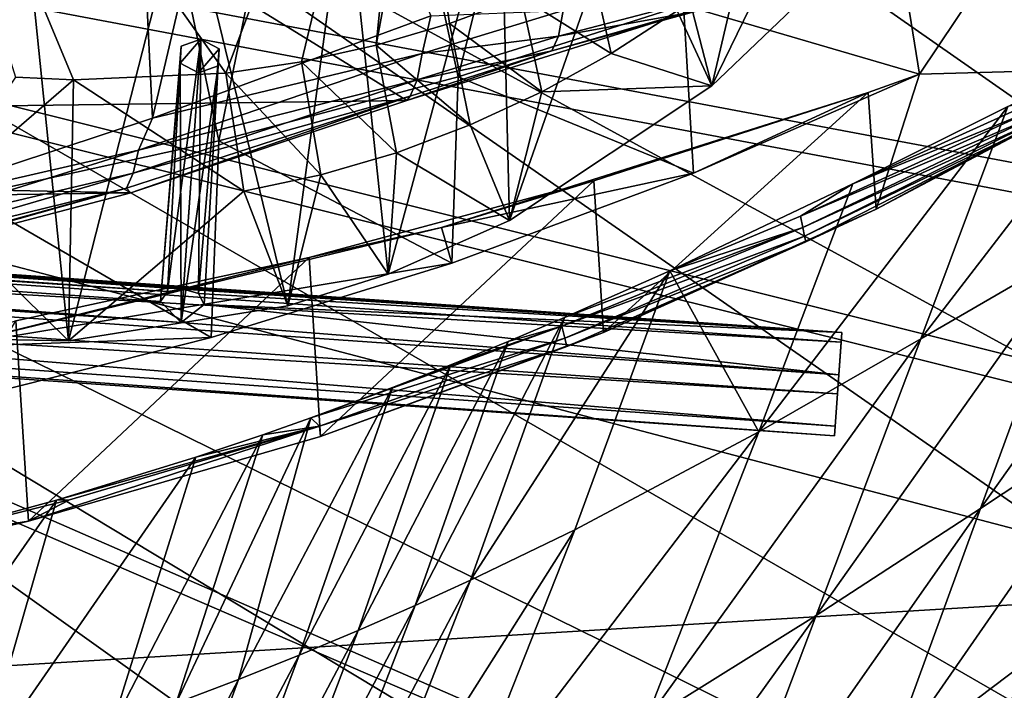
# Model space of a CAD drawing. Header units: metres. Extents: x -1004 to 0, y -808 to 0.
# Tile 137 of 160: x -308 to -219, y -157 to -96. Entities that reach past the tile are written whole.
import ezdxf

# ---------------------------------------------------------------- set-up
doc = ezdxf.new("R2010")
doc.units = ezdxf.units.M

msp = doc.modelspace()

# ---------------------------------------------------------------- linework, layer by layer
at = {"layer": 'None'}
for points in [[(-298.321289, -56.500305, 1510.757568), (-321.921265, -113.105431, 1545.40979), (-324.765137, -50.017815, 1509.10791)], [(-308.442505, -100.78614, 2019.896606), (-303.170807, -101.056534, 2019.255127), (-323.517303, -52.26717, 2030.046021)], [(-303.170807, -101.056534, 2019.255127), (-289.312134, -100.438484, 2017.681763), (-323.517303, -52.26717, 2030.046021)], [(-323.517303, -52.26717, 2030.046021), (-289.312134, -100.438484, 2017.681763), (-271.142548, -52.26717, 2023.785889)], [(-323.424683, -52.26717, 190.665115), (-301.283936, -52.26717, 197.828186), (-312.841736, -111.61409, 200.455399)], [(-301.283936, -52.26717, 197.828186), (-289.953552, -106.590332, 208.299179), (-312.841736, -111.61409, 200.455399)], [(-301.283936, -52.26717, 197.828186), (-278.817078, -52.26717, 207.085617), (-289.953552, -106.590332, 208.299179)], [(-278.817078, -52.26717, 207.085617), (-268.20343, -100.764427, 217.582993), (-289.953552, -106.590332, 208.299179)], [(-289.312134, -100.438484, 2017.681763), (-282.440918, -99.408928, 2016.964233), (-271.142548, -52.26717, 2023.785889)], [(-271.142548, -52.26717, 2023.785889), (-282.440918, -99.408928, 2016.964233), (-275.652771, -97.903427, 2016.299316)], [(-278.817078, -52.26717, 207.085617), (-256.174164, -52.26717, 218.653671), (-268.20343, -100.764427, 217.582993)], [(-271.142548, -52.26717, 2023.785889), (-275.652771, -97.903427, 2016.299316), (-271.759277, -76.852058, 2019.495239)], [(-256.174164, -52.26717, 218.653671), (-247.714645, -94.259529, 228.221588), (-268.20343, -100.764427, 217.582993)], [(-295.983002, -104.537399, 1538.428955), (-321.921265, -113.105431, 1545.40979), (-298.321289, -56.500305, 1510.757568)], [(-285.587982, -59.969364, 1511.565552), (-295.983002, -104.537399, 1538.428955), (-298.321289, -56.500305, 1510.757568)], [(-594.247375, -171.585114, 661.909546), (-196.308548, -147.470947, 662.541565), (-531.962463, -59.26767, 664.851257)], [(-196.308548, -147.470947, 662.541565), (-191.884094, -88.40519, 664.088562), (-531.962463, -59.26767, 664.851257)], [(-270.68399, -95.224243, 1530.00769), (-295.983002, -104.537399, 1538.428955), (-285.587982, -59.969364, 1511.565552)], [(-332.205414, -66.348167, 1607.047974), (-541.695801, -106.479683, 1605.995728), (-272.857819, -102.921715, 1606.087891)], [(-272.857819, -102.921715, 1606.087891), (-246.948975, -94.762154, 1606.301514), (-332.205414, -66.348167, 1607.047974)], [(-226.237122, -100.514091, 243.113785), (-228.390274, -87.170357, 240.185852), (-207.61496, -72.704018, 231.512817)], [(-226.237122, -100.514091, 243.113785), (-207.61496, -72.704018, 231.512817), (-206.430389, -99.996498, 239.058441)], [(-275.652771, -97.903427, 2016.299316), (-268.980621, -95.928146, 2015.692383), (-271.759277, -76.852058, 2019.495239)], [(-271.759277, -76.852058, 2019.495239), (-268.980621, -95.928146, 2015.692383), (-262.457062, -93.491722, 2015.149414)], [(-251.11676, -78.384842, 1948.927002), (-263.51416, -113.818542, 1967.520508), (-264.353577, -80.836441, 1948.685547)], [(-245.13324, -101.591476, 1962.797729), (-263.51416, -113.818542, 1967.520508), (-251.11676, -78.384842, 1948.927002)], [(-237.059875, -85.017799, 1955.79834), (-245.13324, -101.591476, 1962.797729), (-251.11676, -78.384842, 1948.927002)], [(-264.353577, -80.836441, 1948.685547), (-274.572723, -118.701408, 1970.115479), (-278.412445, -82.494499, 1949.332764)], [(-263.51416, -113.818542, 1967.520508), (-274.572723, -118.701408, 1970.115479), (-264.353577, -80.836441, 1948.685547)], [(-307.902313, -82.908188, 1952.266235), (-319.120483, -124.470184, 1978.742554), (-322.885803, -81.489136, 1954.172607)], [(-303.635834, -124.783379, 1976.071655), (-319.120483, -124.470184, 1978.742554), (-307.902313, -82.908188, 1952.266235)], [(-293.0112, -83.234268, 1950.633667), (-303.635834, -124.783379, 1976.071655), (-307.902313, -82.908188, 1952.266235)], [(-283.671814, -121.591385, 1972.113892), (-303.635834, -124.783379, 1976.071655), (-293.0112, -83.234268, 1950.633667)], [(-278.412445, -82.494499, 1949.332764), (-283.671814, -121.591385, 1972.113892), (-293.0112, -83.234268, 1950.633667)], [(-274.572723, -118.701408, 1970.115479), (-283.671814, -121.591385, 1972.113892), (-278.412445, -82.494499, 1949.332764)], [(-237.059875, -85.017799, 1955.79834), (-235.722061, -92.59803, 1960.179688), (-245.13324, -101.591476, 1962.797729)], [(-228.390274, -87.170357, 240.185852), (-226.237122, -100.514091, 243.113785), (-247.714645, -94.259529, 228.221588)], [(-254.29451, -98.663864, 1989.636353), (-256.11438, -90.604851, 2014.676392), (-262.457062, -93.491722, 2015.149414)], [(-248.27002, -94.76545, 1988.663574), (-256.11438, -90.604851, 2014.676392), (-254.29451, -98.663864, 1989.636353)], [(-242.536835, -90.444466, 1987.739136), (-248.27002, -94.76545, 1988.663574), (-245.13324, -101.591476, 1962.797729)], [(-235.722061, -92.59803, 1960.179688), (-242.536835, -90.444466, 1987.739136), (-245.13324, -101.591476, 1962.797729)], [(-262.457062, -93.491722, 2015.149414), (-268.980621, -95.928146, 2015.692383), (-260.580933, -102.127106, 1990.656372)], [(-260.580933, -102.127106, 1990.656372), (-254.29451, -98.663864, 1989.636353), (-262.457062, -93.491722, 2015.149414)], [(-258.647797, -94.727272, 1545.682983), (-246.168732, -93.674637, 1563.510864), (-259.075439, -97.063934, 1566.185059)], [(-259.075439, -97.063934, 1566.185059), (-246.168732, -93.674637, 1563.510864), (-246.642685, -94.829269, 1585.415405)], [(-272.857819, -102.921715, 1606.087891), (-259.665802, -98.405426, 1586.770508), (-246.948975, -94.762154, 1606.301514)], [(-270.68399, -95.224243, 1530.00769), (-258.647797, -94.727272, 1545.682983), (-271.471863, -98.646797, 1549.353882)], [(-271.471863, -98.646797, 1549.353882), (-258.647797, -94.727272, 1545.682983), (-259.075439, -97.063934, 1566.185059)], [(-247.714645, -94.259529, 228.221588), (-246.788147, -109.515259, 230.370087), (-268.20343, -100.764427, 217.582993)], [(-259.665802, -98.405426, 1586.770508), (-246.642685, -94.829269, 1585.415405), (-246.948975, -94.762154, 1606.301514)], [(-259.075439, -97.063934, 1566.185059), (-246.642685, -94.829269, 1585.415405), (-259.665802, -98.405426, 1586.770508)], [(-245.13324, -101.591476, 1962.797729), (-248.27002, -94.76545, 1988.663574), (-254.29451, -98.663864, 1989.636353)], [(-226.237122, -100.514091, 243.113785), (-246.788147, -109.515259, 230.370087), (-247.714645, -94.259529, 228.221588)], [(-295.983002, -104.537399, 1538.428955), (-270.68399, -95.224243, 1530.00769), (-271.471863, -98.646797, 1549.353882)], [(-268.980621, -95.928146, 2015.692383), (-275.652771, -97.903427, 2016.299316), (-267.098572, -105.139076, 1991.721069)], [(-268.980621, -95.928146, 2015.692383), (-267.098572, -105.139076, 1991.721069), (-260.580933, -102.127106, 1990.656372)], [(-271.471863, -98.646797, 1549.353882), (-259.075439, -97.063934, 1566.185059), (-271.921051, -101.044357, 1568.642944)], [(-271.921051, -101.044357, 1568.642944), (-259.075439, -97.063934, 1566.185059), (-259.665802, -98.405426, 1586.770508)], [(-218.231903, -103.458214, 394.998383), (-204.794098, -96.871887, 422.714386), (-226.139175, -124.600067, 453.527283)], [(-226.139175, -124.600067, 453.527283), (-204.794098, -96.871887, 422.714386), (-212.074219, -116.441025, 474.098572)], [(-275.652771, -97.903427, 2016.299316), (-282.440918, -99.408928, 2016.964233), (-273.811859, -107.670998, 1992.821045)], [(-275.652771, -97.903427, 2016.299316), (-273.811859, -107.670998, 1992.821045), (-267.098572, -105.139076, 1991.721069)], [(-272.557556, -102.54155, 1588.016357), (-259.665802, -98.405426, 1586.770508), (-272.857819, -102.921715, 1606.087891)], [(-271.921051, -101.044357, 1568.642944), (-259.665802, -98.405426, 1586.770508), (-272.557556, -102.54155, 1588.016357)], [(-295.983002, -104.537399, 1538.428955), (-271.471863, -98.646797, 1549.353882), (-297.273773, -107.424042, 1555.789795)], [(-297.273773, -107.424042, 1555.789795), (-271.471863, -98.646797, 1549.353882), (-271.921051, -101.044357, 1568.642944)], [(-245.13324, -101.591476, 1962.797729), (-254.29451, -98.663864, 1989.636353), (-260.580933, -102.127106, 1990.656372)], [(-282.440918, -99.408928, 2016.964233), (-289.312134, -100.438484, 2017.681763), (-280.684204, -109.691269, 1993.94519)], [(-282.440918, -99.408928, 2016.964233), (-280.684204, -109.691269, 1993.94519), (-273.811859, -107.670998, 1992.821045)], [(-230.176682, -112.813293, 246.961838), (-226.237122, -100.514091, 243.113785), (-206.430389, -99.996498, 239.058441)], [(-215.464188, -105.013641, 259.040466), (-230.176682, -112.813293, 246.961838), (-206.430389, -99.996498, 239.058441)], [(-303.170807, -101.056534, 2019.255127), (-308.442505, -100.78614, 2019.896606), (-316.263245, -112.357918, 1999.483887)], [(-303.635834, -124.783379, 1976.071655), (-303.170807, -101.056534, 2019.255127), (-316.263245, -112.357918, 1999.483887)], [(-287.679047, -111.168259, 1995.082764), (-303.170807, -101.056534, 2019.255127), (-303.635834, -124.783379, 1976.071655)], [(-289.312134, -100.438484, 2017.681763), (-303.170807, -101.056534, 2019.255127), (-287.679047, -111.168259, 1995.082764)], [(-297.273773, -107.424042, 1555.789795), (-271.921051, -101.044357, 1568.642944), (-297.739502, -109.526161, 1572.967529)], [(-297.739502, -109.526161, 1572.967529), (-271.921051, -101.044357, 1568.642944), (-272.557556, -102.54155, 1588.016357)], [(-268.20343, -100.764427, 217.582993), (-268.776398, -117.699387, 219.074127), (-289.953552, -106.590332, 208.299179)], [(-289.312134, -100.438484, 2017.681763), (-287.679047, -111.168259, 1995.082764), (-280.684204, -109.691269, 1993.94519)], [(-246.788147, -109.515259, 230.370087), (-268.776398, -117.699387, 219.074127), (-268.20343, -100.764427, 217.582993)], [(-226.237122, -100.514091, 243.113785), (-230.929504, -102.185356, 244.47699), (-246.788147, -109.515259, 230.370087)], [(-230.929504, -102.185356, 244.47699), (-226.237122, -100.514091, 243.113785), (-230.176682, -112.813293, 246.961838)], [(-263.51416, -113.818542, 1967.520508), (-245.13324, -101.591476, 1962.797729), (-260.580933, -102.127106, 1990.656372)], [(-541.695801, -106.479683, 1605.995728), (-297.964813, -111.31955, 1605.86792), (-272.857819, -102.921715, 1606.087891)], [(-298.352905, -110.877457, 1590.216187), (-272.557556, -102.54155, 1588.016357), (-297.964813, -111.31955, 1605.86792)], [(-297.739502, -109.526161, 1572.967529), (-272.557556, -102.54155, 1588.016357), (-298.352905, -110.877457, 1590.216187)], [(-297.964813, -111.31955, 1605.86792), (-272.557556, -102.54155, 1588.016357), (-272.857819, -102.921715, 1606.087891)], [(-230.929504, -102.185356, 244.47699), (-269.723572, -114.469421, 251.47937), (-246.788147, -109.515259, 230.370087)], [(-230.929504, -102.185356, 244.47699), (-255.858383, -110.239365, 251.155502), (-269.723572, -114.469421, 251.47937)], [(-260.580933, -102.127106, 1990.656372), (-267.098572, -105.139076, 1991.721069), (-263.51416, -113.818542, 1967.520508)], [(-255.858383, -110.239365, 251.155502), (-230.929504, -102.185356, 244.47699), (-254.975891, -124.000946, 254.064438)], [(-254.975891, -124.000946, 254.064438), (-230.929504, -102.185356, 244.47699), (-230.176682, -112.813293, 246.961838)], [(-218.231903, -103.458214, 394.998383), (-232.316406, -110.497749, 367.963501), (-215.590332, -102.923286, 375.039276)], [(-232.316406, -110.497749, 367.963501), (-215.556656, -103.661041, 346.042664), (-215.590332, -102.923286, 375.039276)], [(-232.316406, -110.497749, 367.963501), (-218.231903, -103.458214, 394.998383), (-240.855148, -133.044434, 433.242493)], [(-240.855148, -133.044434, 433.242493), (-218.231903, -103.458214, 394.998383), (-226.139175, -124.600067, 453.527283)], [(-215.556656, -103.661041, 346.042664), (-232.316406, -110.497749, 367.963501), (-237.058273, -113.442856, 346.041626)], [(-215.556656, -103.661041, 346.042664), (-237.058273, -113.442856, 346.041626), (-215.52095, -104.254349, 317.042114)], [(-321.921265, -113.105431, 1545.40979), (-295.983002, -104.537399, 1538.428955), (-297.273773, -107.424042, 1555.789795)], [(-237.058273, -113.442856, 346.041626), (-236.867355, -114.47007, 317.041595), (-215.52095, -104.254349, 317.042114)], [(-215.52095, -104.254349, 317.042114), (-236.867355, -114.47007, 317.041595), (-215.488388, -104.704712, 288.040344)], [(-236.867355, -114.47007, 317.041595), (-236.708145, -115.248665, 288.040466), (-215.488388, -104.704712, 288.040344)], [(-215.488388, -104.704712, 288.040344), (-236.708145, -115.248665, 288.040466), (-215.464188, -105.013641, 259.040466)], [(-267.098572, -105.139076, 1991.721069), (-273.811859, -107.670998, 1992.821045), (-263.51416, -113.818542, 1967.520508)], [(-236.708145, -115.248665, 288.040466), (-236.593277, -115.781975, 259.041046), (-215.464188, -105.013641, 259.040466)], [(-236.593277, -115.781975, 259.041046), (-230.176682, -112.813293, 246.961838), (-215.464188, -105.013641, 259.040466)], [(-541.695801, -106.479683, 1605.995728), (-515.296631, -114.499153, 1605.785522), (-297.964813, -111.31955, 1605.86792)], [(-321.921265, -113.105431, 1545.40979), (-297.273773, -107.424042, 1555.789795), (-323.551117, -115.618164, 1561.07251)], [(-323.551117, -115.618164, 1561.07251), (-297.273773, -107.424042, 1555.789795), (-297.739502, -109.526161, 1572.967529)], [(-289.953552, -106.590332, 208.299179), (-290.647888, -124.47464, 209.90213), (-312.841736, -111.61409, 200.455399)], [(-268.776398, -117.699387, 219.074127), (-290.647888, -124.47464, 209.90213), (-289.953552, -106.590332, 208.299179)], [(-273.811859, -107.670998, 1992.821045), (-280.684204, -109.691269, 1993.94519), (-274.572723, -118.701408, 1970.115479)], [(-263.51416, -113.818542, 1967.520508), (-273.811859, -107.670998, 1992.821045), (-274.572723, -118.701408, 1970.115479)], [(-212.074219, -116.441025, 474.098572), (-198.668808, -109.011269, 495.046143), (-220.697571, -140.018784, 525.43927)], [(-198.668808, -109.011269, 495.046143), (-206.373169, -130.540009, 539.489563), (-220.697571, -140.018784, 525.43927)], [(-323.551117, -115.618164, 1561.07251), (-297.739502, -109.526161, 1572.967529), (-324.006104, -117.193779, 1576.527832)], [(-324.006104, -117.193779, 1576.527832), (-297.739502, -109.526161, 1572.967529), (-298.352905, -110.877457, 1590.216187)], [(-280.684204, -109.691269, 1993.94519), (-287.679047, -111.168259, 1995.082764), (-283.671814, -121.591385, 1972.113892)], [(-274.572723, -118.701408, 1970.115479), (-280.684204, -109.691269, 1993.94519), (-283.671814, -121.591385, 1972.113892)], [(-246.788147, -109.515259, 230.370087), (-269.723572, -114.469421, 251.47937), (-268.776398, -117.699387, 219.074127)], [(-324.521667, -118.131798, 1592.032471), (-298.352905, -110.877457, 1590.216187), (-323.931244, -118.120049, 1605.689819)], [(-324.006104, -117.193779, 1576.527832), (-298.352905, -110.877457, 1590.216187), (-324.521667, -118.131798, 1592.032471)], [(-323.931244, -118.120049, 1605.689819), (-298.352905, -110.877457, 1590.216187), (-297.964813, -111.31955, 1605.86792)], [(-281.736053, -117.199364, 257.069885), (-255.858383, -110.239365, 251.155502), (-280.719788, -133.472137, 260.238373)], [(-255.858383, -110.239365, 251.155502), (-281.736053, -117.199364, 257.069885), (-269.723572, -114.469421, 251.47937)], [(-280.719788, -133.472137, 260.238373), (-255.858383, -110.239365, 251.155502), (-254.975891, -124.000946, 254.064438)], [(-248.961838, -118.421082, 342.832306), (-232.316406, -110.497749, 367.963501), (-240.855148, -133.044434, 433.242493)], [(-232.316406, -110.497749, 367.963501), (-248.961838, -118.421082, 342.832306), (-237.058273, -113.442856, 346.041626)], [(-515.296631, -114.499153, 1605.785522), (-323.931244, -118.120049, 1605.689819), (-297.964813, -111.31955, 1605.86792)], [(-290.647888, -124.47464, 209.90213), (-313.708252, -130.293961, 202.135513), (-312.841736, -111.61409, 200.455399)], [(-283.671814, -121.591385, 1972.113892), (-287.679047, -111.168259, 1995.082764), (-303.635834, -124.783379, 1976.071655)], [(-316.263245, -112.357918, 1999.483887), (-319.120483, -124.470184, 1978.742554), (-303.635834, -124.783379, 1976.071655)], [(-254.975891, -124.000946, 254.064438), (-230.176682, -112.813293, 246.961838), (-236.593277, -115.781975, 259.041046)], [(-237.058273, -113.442856, 346.041626), (-248.961838, -118.421082, 342.832306), (-236.867355, -114.47007, 317.041595)], [(-269.723572, -114.469421, 251.47937), (-314.66626, -125.307808, 251.47937), (-268.776398, -117.699387, 219.074127)], [(-269.723572, -114.469421, 251.47937), (-281.736053, -117.199364, 257.069885), (-314.66626, -125.307808, 251.47937)], [(-236.867355, -114.47007, 317.041595), (-258.516846, -122.654999, 331.208344), (-258.759247, -123.448601, 317.041077)], [(-236.867355, -114.47007, 317.041595), (-258.759247, -123.448601, 317.041077), (-236.708145, -115.248665, 288.040466)], [(-248.961838, -118.421082, 342.832306), (-258.516846, -122.654999, 331.208344), (-236.867355, -114.47007, 317.041595)], [(-258.759247, -123.448601, 317.041077), (-258.50705, -124.534622, 288.040558), (-236.708145, -115.248665, 288.040466)], [(-236.708145, -115.248665, 288.040466), (-258.50705, -124.534622, 288.040558), (-236.593277, -115.781975, 259.041046)], [(-258.50705, -124.534622, 288.040558), (-258.325409, -125.27903, 259.041626), (-236.593277, -115.781975, 259.041046)], [(-258.325409, -125.27903, 259.041626), (-254.975891, -124.000946, 254.064438), (-236.593277, -115.781975, 259.041046)], [(-281.736053, -117.199364, 257.069885), (-308.413422, -122.939339, 261.940674), (-314.66626, -125.307808, 251.47937)], [(-308.413422, -122.939339, 261.940674), (-281.736053, -117.199364, 257.069885), (-307.274902, -141.15773, 265.36673)], [(-307.274902, -141.15773, 265.36673), (-281.736053, -117.199364, 257.069885), (-280.719788, -133.472137, 260.238373)], [(-220.697571, -140.018784, 525.43927), (-235.636978, -149.734512, 511.679871), (-212.074219, -116.441025, 474.098572)], [(-235.636978, -149.734512, 511.679871), (-226.139175, -124.600067, 453.527283), (-212.074219, -116.441025, 474.098572)], [(-268.776398, -117.699387, 219.074127), (-314.66626, -125.307808, 251.47937), (-290.647888, -124.47464, 209.90213)], [(-258.516846, -122.654999, 331.208344), (-248.961838, -118.421082, 342.832306), (-267.085266, -146.541382, 405.423553)], [(-267.085266, -146.541382, 405.423553), (-248.961838, -118.421082, 342.832306), (-257.581085, -141.950699, 414.153442)], [(-248.961838, -118.421082, 342.832306), (-240.855148, -133.044434, 433.242493), (-257.581085, -141.950699, 414.153442)], [(-320.848877, -144.340042, 267.085724), (-308.413422, -122.939339, 261.940674), (-307.274902, -141.15773, 265.36673)], [(-274.164886, -129.010269, 315.341614), (-281.58197, -131.760941, 308.949493), (-258.759247, -123.448601, 317.041077)], [(-258.759247, -123.448601, 317.041077), (-281.58197, -131.760941, 308.949493), (-258.50705, -124.534622, 288.040558)], [(-268.853699, -126.936325, 320.339417), (-274.164886, -129.010269, 315.341614), (-258.759247, -123.448601, 317.041077)], [(-263.651154, -124.821487, 325.609314), (-258.516846, -122.654999, 331.208344), (-272.104248, -148.832596, 401.275055)], [(-272.104248, -148.832596, 401.275055), (-258.516846, -122.654999, 331.208344), (-267.085266, -146.541382, 405.423553)], [(-258.759247, -123.448601, 317.041077), (-263.651154, -124.821487, 325.609314), (-268.853699, -126.936325, 320.339417)], [(-258.516846, -122.654999, 331.208344), (-263.651154, -124.821487, 325.609314), (-258.759247, -123.448601, 317.041077)], [(-258.325409, -125.27903, 259.041626), (-280.719788, -133.472137, 260.238373), (-254.975891, -124.000946, 254.064438)], [(-314.66626, -125.307808, 251.47937), (-313.708252, -130.293961, 202.135513), (-290.647888, -124.47464, 209.90213)], [(-281.58197, -131.760941, 308.949493), (-280.81134, -132.53212, 288.04068), (-258.50705, -124.534622, 288.040558)], [(-258.50705, -124.534622, 288.040558), (-280.81134, -132.53212, 288.04068), (-258.325409, -125.27903, 259.041626)], [(-280.81134, -132.53212, 288.04068), (-280.719788, -133.472137, 260.238373), (-258.325409, -125.27903, 259.041626)], [(-268.853699, -126.936325, 320.339417), (-263.651154, -124.821487, 325.609314), (-277.294708, -151.106461, 397.275604)], [(-277.294708, -151.106461, 397.275604), (-263.651154, -124.821487, 325.609314), (-272.104248, -148.832596, 401.275055)], [(-235.636978, -149.734512, 511.679871), (-251.187073, -159.420471, 498.1828), (-226.139175, -124.600067, 453.527283)], [(-251.187073, -159.420471, 498.1828), (-240.855148, -133.044434, 433.242493), (-226.139175, -124.600067, 453.527283)], [(-274.164886, -129.010269, 315.341614), (-268.853699, -126.936325, 320.339417), (-282.651886, -153.352249, 393.428741)], [(-282.651886, -153.352249, 393.428741), (-268.853699, -126.936325, 320.339417), (-277.294708, -151.106461, 397.275604)], [(-281.58197, -131.760941, 308.949493), (-274.164886, -129.010269, 315.341614), (-288.171051, -155.559418, 389.738251)], [(-288.171051, -155.559418, 389.738251), (-274.164886, -129.010269, 315.341614), (-282.651886, -153.352249, 393.428741)], [(-220.697571, -140.018784, 525.43927), (-206.373169, -130.540009, 539.489563), (-229.320923, -163.596527, 576.779968)], [(-206.373169, -130.540009, 539.489563), (-214.077515, -152.068741, 583.932983), (-229.320923, -163.596527, 576.779968)], [(-285.968109, -133.307892, 305.463562), (-281.58197, -131.760941, 308.949493), (-293.847321, -157.717575, 386.20813)], [(-293.847321, -157.717575, 386.20813), (-281.58197, -131.760941, 308.949493), (-288.171051, -155.559418, 389.738251)], [(-281.58197, -131.760941, 308.949493), (-285.968109, -133.307892, 305.463562), (-280.81134, -132.53212, 288.04068)], [(-303.544464, -139.215302, 288.040771), (-307.274902, -141.15773, 265.36673), (-280.81134, -132.53212, 288.04068)], [(-307.274902, -141.15773, 265.36673), (-280.719788, -133.472137, 260.238373), (-280.81134, -132.53212, 288.04068)], [(-280.81134, -132.53212, 288.04068), (-292.034332, -135.351196, 300.969238), (-304.706329, -139.264771, 292.67749)], [(-280.81134, -132.53212, 288.04068), (-304.706329, -139.264771, 292.67749), (-303.544464, -139.215302, 288.040771)], [(-292.034332, -135.351196, 300.969238), (-285.968109, -133.307892, 305.463562), (-299.675751, -159.816452, 382.842499)], [(-299.675751, -159.816452, 382.842499), (-285.968109, -133.307892, 305.463562), (-293.847321, -157.717575, 386.20813)], [(-285.968109, -133.307892, 305.463562), (-292.034332, -135.351196, 300.969238), (-280.81134, -132.53212, 288.04068)], [(-257.581085, -141.950699, 414.153442), (-240.855148, -133.044434, 433.242493), (-268.271698, -168.992706, 485.511444)], [(-240.855148, -133.044434, 433.242493), (-251.187073, -159.420471, 498.1828), (-268.271698, -168.992706, 485.511444)], [(-304.706329, -139.264771, 292.67749), (-292.034332, -135.351196, 300.969238), (-311.7677, -163.796173, 376.622467)], [(-311.7677, -163.796173, 376.622467), (-292.034332, -135.351196, 300.969238), (-299.675751, -159.816452, 382.842499)], [(-318.046661, -142.872925, 285.35437), (-304.706329, -139.264771, 292.67749), (-324.400024, -167.423355, 371.116028)], [(-324.400024, -167.423355, 371.116028), (-304.706329, -139.264771, 292.67749), (-311.7677, -163.796173, 376.622467)], [(-304.706329, -139.264771, 292.67749), (-318.046661, -142.872925, 285.35437), (-303.544464, -139.215302, 288.040771)], [(-303.544464, -139.215302, 288.040771), (-318.046661, -142.872925, 285.35437), (-307.274902, -141.15773, 265.36673)], [(-229.320923, -163.596527, 576.779968), (-245.134796, -174.868958, 569.832458), (-220.697571, -140.018784, 525.43927)], [(-245.134796, -174.868958, 569.832458), (-235.636978, -149.734512, 511.679871), (-220.697571, -140.018784, 525.43927)], [(-204.886765, -155.62587, 628.364929), (-220.464706, -169.644821, 628.364929), (-199.40715, -140.330505, 591.246216)], [(-199.40715, -140.330505, 591.246216), (-220.464706, -169.644821, 628.364929), (-214.077515, -152.068741, 583.932983)], [(-318.046661, -142.872925, 285.35437), (-320.848877, -144.340042, 267.085724), (-307.274902, -141.15773, 265.36673)], [(-268.271698, -168.992706, 485.511444), (-277.65741, -173.636124, 479.710083), (-257.581085, -141.950699, 414.153442)], [(-277.65741, -173.636124, 479.710083), (-267.085266, -146.541382, 405.423553), (-257.581085, -141.950699, 414.153442)], [(-277.65741, -173.636124, 479.710083), (-282.547699, -175.897491, 476.951935), (-267.085266, -146.541382, 405.423553)], [(-282.547699, -175.897491, 476.951935), (-272.104248, -148.832596, 401.275055), (-267.085266, -146.541382, 405.423553)], [(-229.7612, -177.557999, 661.75354), (-196.308548, -147.470947, 662.541565), (-594.247375, -171.585114, 661.909546)], [(-197.283844, -148.414444, 628.364929), (-196.308548, -147.470947, 662.541565), (-229.7612, -177.557999, 661.75354)], [(-204.886765, -155.62587, 628.364929), (-197.283844, -148.414444, 628.364929), (-229.7612, -177.557999, 661.75354)], [(-277.294708, -151.106461, 397.275604), (-272.104248, -148.832596, 401.275055), (-287.564789, -178.109467, 474.292084)], [(-272.104248, -148.832596, 401.275055), (-282.547699, -175.897491, 476.951935), (-287.564789, -178.109467, 474.292084)], [(-245.134796, -174.868958, 569.832458), (-261.519012, -185.796509, 563.123108), (-235.636978, -149.734512, 511.679871)], [(-261.519012, -185.796509, 563.123108), (-251.187073, -159.420471, 498.1828), (-235.636978, -149.734512, 511.679871)], [(-287.564789, -178.109467, 474.292084), (-292.705048, -180.265274, 471.733063), (-277.294708, -151.106461, 397.275604)], [(-292.705048, -180.265274, 471.733063), (-282.651886, -153.352249, 393.428741), (-277.294708, -151.106461, 397.275604)], [(-220.464706, -169.644821, 628.364929), (-236.521408, -183.112808, 628.364929), (-214.077515, -152.068741, 583.932983)], [(-214.077515, -152.068741, 583.932983), (-236.521408, -183.112808, 628.364929), (-229.320923, -163.596527, 576.779968)], [(-288.171051, -155.559418, 389.738251), (-282.651886, -153.352249, 393.428741), (-297.964905, -182.358246, 469.277496)], [(-282.651886, -153.352249, 393.428741), (-292.705048, -180.265274, 471.733063), (-297.964905, -182.358246, 469.277496)], [(-297.964905, -182.358246, 469.277496), (-303.340729, -184.381866, 466.928101), (-288.171051, -155.559418, 389.738251)], [(-303.340729, -184.381866, 466.928101), (-293.847321, -157.717575, 386.20813), (-288.171051, -155.559418, 389.738251)], [(-229.7612, -177.557999, 661.75354), (-220.464706, -169.644821, 628.364929), (-204.886765, -155.62587, 628.364929)]]:
    msp.add_3dface(points, dxfattribs=at)
at = {"layer": 'None012310'}
for points in [[(-183.245575, -194.333847, 2169.999756), (-102.282211, -155.084702, 2143.836426), (-502.018646, -55.05748, 2077.158447)], [(-102.282211, -155.084702, 2143.836426), (-85.649628, -133.430511, 2129.401611), (-502.018646, -55.05748, 2077.158447)], [(-502.018646, -55.05748, 2077.158447), (-85.649628, -133.430511, 2129.401611), (-71.919212, -108.316185, 2112.660645)], [(-71.919212, -108.316185, 2112.660645), (-61.463383, -80.740639, 2094.278809), (-502.018646, -55.05748, 2077.158447)], [(-502.018646, -55.05748, 2077.158447), (-502.018646, -194.333847, 2169.999756), (-183.245575, -194.333847, 2169.999756)], [(-502.018646, -195.279739, 2167.143799), (-502.018646, -57.672649, 2075.415039), (-183.245575, -195.279739, 2167.143799)], [(-502.018646, -57.672649, 2075.415039), (-104.109055, -156.91658, 2141.570801), (-183.245575, -195.279739, 2167.143799)], [(-64.179741, -84.149132, 2093.064209), (-74.454552, -111.255226, 2111.133057), (-502.018646, -57.672649, 2075.415039)], [(-502.018646, -57.672649, 2075.415039), (-74.454552, -111.255226, 2111.133057), (-87.850006, -135.748581, 2127.460449)], [(-87.850006, -135.748581, 2127.460449), (-104.109055, -156.91658, 2141.570801), (-502.018646, -57.672649, 2075.415039)]]:
    msp.add_3dface(points, dxfattribs=at)
at = {"layer": 'None012314'}
for points in [[(-233.311279, -124.02623, 1633.36084), (-632.336914, -96.123642, 1633.36084), (-632.397461, -96.989761, 1638.284912)], [(-632.336914, -96.123642, 1633.36084), (-233.311279, -124.02623, 1633.36084), (-572.498474, -100.529236, 1632.846069)], [(-233.371841, -124.892357, 1638.284912), (-632.397461, -96.989761, 1638.284912), (-632.72522, -101.676781, 1639.994995)], [(-233.371841, -124.892357, 1638.284912), (-233.311279, -124.02623, 1633.36084), (-632.397461, -96.989761, 1638.284912)], [(-293.373718, -97.993988, 1605.072021), (-294.612518, -120.273216, 1632.306519), (-291.592468, -97.350632, 1605.714722)], [(-294.612518, -120.273216, 1632.306519), (-293.180511, -120.06105, 1632.846069), (-291.592468, -97.350632, 1605.714722)], [(-293.480591, -99.522339, 1603.786377), (-291.592468, -97.350632, 1605.714722), (-291.806213, -100.407341, 1603.143555)], [(-293.480591, -99.522339, 1603.786377), (-293.373718, -97.993988, 1605.072021), (-291.592468, -97.350632, 1605.714722)], [(-291.592468, -97.350632, 1605.714722), (-293.180511, -120.06105, 1632.846069), (-291.79187, -120.470345, 1632.306519)], [(-291.592468, -97.350632, 1605.714722), (-289.91806, -98.235626, 1605.072021), (-291.806213, -100.407341, 1603.143555)], [(-289.91806, -98.235626, 1605.072021), (-291.592468, -97.350632, 1605.714722), (-291.79187, -120.470345, 1632.306519)], [(-293.480591, -99.522339, 1603.786377), (-295.263763, -121.182266, 1631.240723), (-293.373718, -97.993988, 1605.072021)], [(-295.263763, -121.182266, 1631.240723), (-294.612518, -120.273216, 1632.306519), (-293.373718, -97.993988, 1605.072021)], [(-291.806213, -100.407341, 1603.143555), (-289.91806, -98.235626, 1605.072021), (-290.024933, -99.763985, 1603.786377)], [(-289.91806, -98.235626, 1605.072021), (-291.79187, -120.470345, 1632.306519), (-291.27356, -121.461273, 1631.240723)], [(-290.024933, -99.763985, 1603.786377), (-289.91806, -98.235626, 1605.072021), (-291.27356, -121.461273, 1631.240723)], [(-632.931824, -104.631546, 1631.857056), (-632.604065, -99.944534, 1630.146973), (-233.906204, -132.534134, 1631.857056)], [(-632.604065, -99.944534, 1630.146973), (-233.578461, -127.847122, 1630.146973), (-233.906204, -132.534134, 1631.857056)], [(-632.604065, -99.944534, 1630.146973), (-572.712219, -103.585953, 1630.274902), (-293.394257, -123.117767, 1630.274902)], [(-632.604065, -99.944534, 1630.146973), (-293.394257, -123.117767, 1630.274902), (-233.578461, -127.847122, 1630.146973)], [(-293.394257, -123.117767, 1630.274902), (-295.263763, -121.182266, 1631.240723), (-293.480591, -99.522339, 1603.786377)], [(-291.806213, -100.407341, 1603.143555), (-293.394257, -123.117767, 1630.274902), (-293.480591, -99.522339, 1603.786377)], [(-291.806213, -100.407341, 1603.143555), (-290.024933, -99.763985, 1603.786377), (-293.394257, -123.117767, 1630.274902)], [(-290.024933, -99.763985, 1603.786377), (-291.27356, -121.461273, 1631.240723), (-293.394257, -123.117767, 1630.274902)], [(-233.311279, -124.02623, 1633.36084), (-293.180511, -120.06105, 1632.846069), (-572.498474, -100.529236, 1632.846069)], [(-572.498474, -100.529236, 1632.846069), (-293.180511, -120.06105, 1632.846069), (-571.109802, -100.93853, 1632.306519)], [(-293.180511, -120.06105, 1632.846069), (-294.612518, -120.273216, 1632.306519), (-571.109802, -100.93853, 1632.306519)], [(-571.109802, -100.93853, 1632.306519), (-294.612518, -120.273216, 1632.306519), (-570.591492, -101.929459, 1631.240723)], [(-233.6996, -129.579376, 1639.994995), (-632.72522, -101.676781, 1639.994995), (-632.992371, -105.497673, 1636.781006)], [(-233.6996, -129.579376, 1639.994995), (-233.371841, -124.892357, 1638.284912), (-632.72522, -101.676781, 1639.994995)], [(-572.712219, -103.585953, 1630.274902), (-570.591492, -101.929459, 1631.240723), (-293.394257, -123.117767, 1630.274902)], [(-293.394257, -123.117767, 1630.274902), (-570.591492, -101.929459, 1631.240723), (-295.263763, -121.182266, 1631.240723)], [(-570.591492, -101.929459, 1631.240723), (-294.612518, -120.273216, 1632.306519), (-295.263763, -121.182266, 1631.240723)], [(-632.992371, -105.497673, 1636.781006), (-632.931824, -104.631546, 1631.857056), (-233.966782, -133.400269, 1636.781006)], [(-632.931824, -104.631546, 1631.857056), (-233.906204, -132.534134, 1631.857056), (-233.966782, -133.400269, 1636.781006)], [(-233.966782, -133.400269, 1636.781006), (-233.6996, -129.579376, 1639.994995), (-632.992371, -105.497673, 1636.781006)], [(-233.311279, -124.02623, 1633.36084), (-291.79187, -120.470345, 1632.306519), (-293.180511, -120.06105, 1632.846069)], [(-291.27356, -121.461273, 1631.240723), (-291.79187, -120.470345, 1632.306519), (-233.311279, -124.02623, 1633.36084)], [(-293.394257, -123.117767, 1630.274902), (-291.27356, -121.461273, 1631.240723), (-233.578461, -127.847122, 1630.146973)], [(-233.578461, -127.847122, 1630.146973), (-291.27356, -121.461273, 1631.240723), (-233.311279, -124.02623, 1633.36084)], [(-233.578461, -127.847122, 1630.146973), (-233.311279, -124.02623, 1633.36084), (-233.371841, -124.892357, 1638.284912)], [(-233.6996, -129.579376, 1639.994995), (-233.578461, -127.847122, 1630.146973), (-233.371841, -124.892357, 1638.284912)], [(-233.906204, -132.534134, 1631.857056), (-233.578461, -127.847122, 1630.146973), (-233.6996, -129.579376, 1639.994995)], [(-233.966782, -133.400269, 1636.781006), (-233.906204, -132.534134, 1631.857056), (-233.6996, -129.579376, 1639.994995)]]:
    msp.add_3dface(points, dxfattribs=at)
at = {"layer": 'None012349'}
for points in [[(-10, -10, 90), (-502.018646, -625.846375, 90), (-994.037292, -10, 90)], [(-494.003571, -626.560364, 90), (-502.018646, -625.846375, 90), (-10, -10, 90)], [(-485.779327, -628.854126, 90), (-494.003571, -626.560364, 90), (-10, -10, 90)], [(-477.800262, -632.855408, 90), (-485.779327, -628.854126, 90), (-10, -10, 90)], [(-10, -10, 90), (-470.61264, -638.481506, 90), (-477.800262, -632.855408, 90)], [(-217.024689, -763.271118, 90), (-470.61264, -638.481506, 90), (-10, -10, 90)], [(-211.902725, -69.163666, 118.815804), (-261.20816, -72.273964, 118.761513), (-70.20401, -166.436142, 117.117905)], [(-261.20816, -72.273964, 118.761513), (-310.819183, -74.833893, 118.716827), (-67.63723, -207.428024, 116.40239)], [(-70.20401, -166.436142, 117.117905), (-261.20816, -72.273964, 118.761513), (-67.63723, -207.428024, 116.40239)], [(-310.819183, -74.833893, 118.716827), (-357.881531, -76.725929, 118.683807), (-65.750778, -245.26564, 115.741936)], [(-67.63723, -207.428024, 116.40239), (-310.819183, -74.833893, 118.716827), (-65.750778, -245.26564, 115.741936)], [(-65.750778, -245.26564, 115.741936), (-357.881531, -76.725929, 118.683807), (-405.341431, -78.099579, 118.659828)], [(-405.341431, -78.099579, 118.659828), (-490.16217, -606.131226, 109.443001), (-63.327908, -322.10611, 114.400681)], [(-63.327908, -322.10611, 114.400681), (-64.299881, -283.837677, 115.068657), (-405.341431, -78.099579, 118.659828)], [(-64.299881, -283.837677, 115.068657), (-65.750778, -245.26564, 115.741936), (-405.341431, -78.099579, 118.659828)]]:
    msp.add_3dface(points, dxfattribs=at)

doc.saveas('drawing.dxf')
